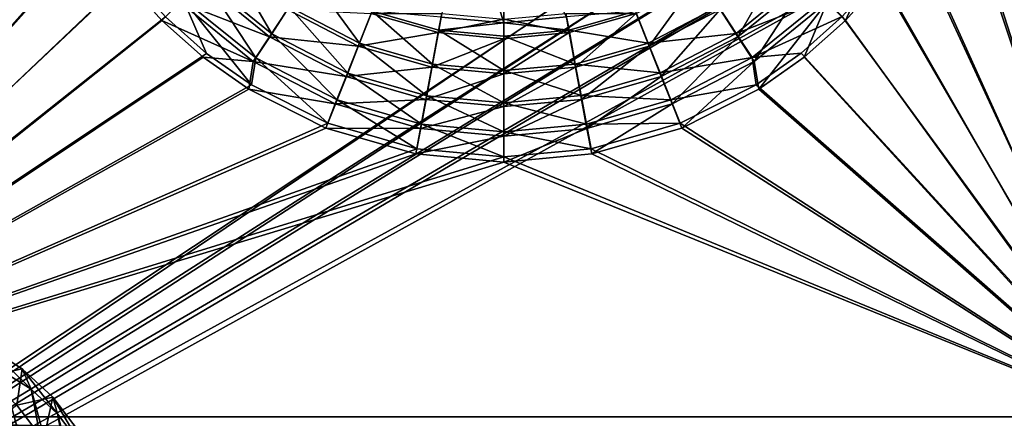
# Model space of a CAD drawing. Header units: metres. Extents: x 0 to 808, y -804 to 0.
# Tile 79 of 126: x 301 to 592, y -621 to -503. Entities that reach past the tile are written whole.
import ezdxf

# ---------------------------------------------------------------- set-up
doc = ezdxf.new("R2010")
doc.units = ezdxf.units.M

msp = doc.modelspace()

# ---------------------------------------------------------------- linework, layer by layer
at = {"layer": 'top0123416'}
for points in [[(301.356567, -606.517273, 2052.382568), (291.412537, -600.30835, 2045.45105), (290.584534, -608.87439, 2064.907471)], [(301.356567, -606.517273, 2052.382568), (303.964081, -612.577881, 2041.498291), (291.412537, -600.30835, 2045.45105)], [(303.964081, -612.577881, 2041.498291), (295.299225, -607.167053, 2035.458374), (291.412537, -600.30835, 2045.45105)], [(286.180389, -603.872559, 2028.615234), (308.025879, -718.084351, 2023.435425), (276.952728, -602.819153, 2021.227539)], [(308.025879, -718.084351, 2023.435425), (299.712891, -721.812866, 2015.830933), (276.952728, -602.819153, 2021.227539)], [(295.299225, -607.167053, 2035.458374), (315.403229, -712.274048, 2030.691528), (286.180389, -603.872559, 2028.615234)], [(315.403229, -712.274048, 2030.691528), (308.025879, -718.084351, 2023.435425), (286.180389, -603.872559, 2028.615234)], [(299.729187, -617.28595, 2070.733887), (301.356567, -606.517273, 2052.382568), (290.584534, -608.87439, 2064.907471)], [(310.403259, -614.920105, 2058.129883), (301.356567, -606.517273, 2052.382568), (299.729187, -617.28595, 2070.733887)], [(310.403259, -614.920105, 2058.129883), (311.846985, -619.900269, 2046.506104), (301.356567, -606.517273, 2052.382568)], [(311.846985, -619.900269, 2046.506104), (303.964081, -612.577881, 2041.498291), (301.356567, -606.517273, 2052.382568)], [(303.964081, -612.577881, 2041.498291), (321.565674, -704.601929, 2037.324707), (295.299225, -607.167053, 2035.458374)], [(321.565674, -704.601929, 2037.324707), (315.403229, -712.274048, 2030.691528), (295.299225, -607.167053, 2035.458374)], [(311.846985, -619.900269, 2046.506104), (326.279999, -695.358337, 2043.083862), (303.964081, -612.577881, 2041.498291)], [(326.279999, -695.358337, 2043.083862), (321.565674, -704.601929, 2037.324707), (303.964081, -612.577881, 2041.498291)], [(307.622589, -627.610352, 2075.141113), (310.403259, -614.920105, 2058.129883), (299.729187, -617.28595, 2070.733887)], [(318.210205, -625.198792, 2062.475342), (310.403259, -614.920105, 2058.129883), (307.622589, -627.610352, 2075.141113)], [(318.210205, -625.198792, 2062.475342), (318.649628, -628.857117, 2050.292236), (310.403259, -614.920105, 2058.129883)], [(318.649628, -628.857117, 2050.292236), (311.846985, -619.900269, 2046.506104), (310.403259, -614.920105, 2058.129883)], [(307.622589, -627.610352, 2075.141113), (299.729187, -617.28595, 2070.733887), (290.984222, -624.213013, 2072.615479)], [(318.649628, -628.857117, 2050.292236), (329.367737, -684.893127, 2047.750977), (311.846985, -619.900269, 2046.506104)], [(329.367737, -684.893127, 2047.750977), (326.279999, -695.358337, 2043.083862), (311.846985, -619.900269, 2046.506104)]]:
    msp.add_3dface(points, dxfattribs=at)
at = {"layer": 'top0123458'}
for points in [[(118.575203, -725.486145, 117.953323), (605.043579, -402.016144, 109.461983), (118.575211, -78.546761, 117.953323)], [(120.582596, -727.197693, 114.917824), (120.582596, -76.835205, 114.917824), (602.851624, -402.016144, 106.499786)], [(606.131226, -413.87265, 109.443001), (605.043579, -402.016144, 109.461983), (118.575203, -725.486145, 117.953323)], [(602.851624, -402.016144, 106.499786), (603.975037, -414.262024, 106.480179), (120.582596, -727.197693, 114.917824)], [(609.617432, -425.999451, 109.382149), (606.131226, -413.87265, 109.443001), (118.575203, -725.486145, 117.953323)], [(603.975037, -414.262024, 106.480179), (607.575745, -426.787109, 106.417328), (120.582596, -727.197693, 114.917824)], [(118.575203, -725.486145, 117.953323), (614.846802, -436.389954, 109.290871), (609.617432, -425.999451, 109.382149)], [(607.575745, -426.787109, 106.417328), (612.976318, -437.518005, 106.323059), (120.582596, -727.197693, 114.917824)], [(624.124634, -448.088928, 109.128922), (614.846802, -436.389954, 109.290871), (118.575203, -725.486145, 117.953323)], [(612.976318, -437.518005, 106.323059), (622.559387, -449.602051, 106.155792), (120.582596, -727.197693, 114.917824)], [(682.522278, -719.802856, 108.109589), (624.124634, -448.088928, 109.128922), (118.575203, -725.486145, 117.953323)], [(120.582596, -727.197693, 114.917824), (622.559387, -449.602051, 106.155792), (680.857727, -721.551392, 105.138191)]]:
    msp.add_3dface(points, dxfattribs=at)
at = {"layer": 'top0123459'}
for points in [[(631.100647, -183.24324, 2170), (585.732666, -402.016327, 2170), (631.100647, -620.789429, 2170)], [(630.385498, -620.789429, 2167.144043), (587.267883, -402.016327, 2167.144043), (630.385498, -183.24324, 2167.144043)], [(194.333847, -620.789429, 2170), (312.256042, -454.197479, 2170), (194.333847, -402.016327, 2170)], [(195.279739, -402.016327, 2167.144043), (310.821747, -454.745392, 2167.144043), (195.279739, -620.789429, 2167.144043)], [(585.732666, -402.016327, 2170), (583.39563, -427.646759, 2170), (631.100647, -620.789429, 2170)], [(584.876221, -428.08371, 2167.144043), (587.267883, -402.016327, 2167.144043), (630.385498, -620.789429, 2167.144043)], [(631.100647, -620.789429, 2170), (583.39563, -427.646759, 2170), (575.838135, -454.040588, 2170)], [(577.210388, -454.745392, 2167.144043), (584.876221, -428.08371, 2167.144043), (630.385498, -620.789429, 2167.144043)], [(323.616211, -476.765564, 2170), (312.256042, -454.197479, 2170), (194.333847, -620.789429, 2170)], [(310.821747, -454.745392, 2167.144043), (322.301056, -477.557953, 2167.144043), (195.279739, -620.789429, 2167.144043)], [(575.838135, -454.040588, 2170), (564.474976, -476.670471, 2170), (631.100647, -620.789429, 2170)], [(630.385498, -620.789429, 2167.144043), (565.731079, -477.557953, 2167.144043), (577.210388, -454.745392, 2167.144043)], [(425.524811, -502.32547, 2140.483643), (444.056702, -504.015594, 2140.483643), (432.223419, -465.987762, 2170)], [(444.056702, -504.015594, 2140.483643), (444.042145, -467.065643, 2170), (432.223419, -465.987762, 2170)], [(444.056702, -504.015594, 2140.483643), (462.661499, -502.296936, 2140.483643), (444.042145, -467.065643, 2170)], [(332.992767, -490.092468, 2170), (323.616211, -476.765564, 2170), (194.333847, -620.789429, 2170)], [(195.279739, -620.789429, 2167.144043), (322.301056, -477.557953, 2167.144043), (331.770386, -491.021881, 2167.144043)], [(539.885864, -497.886108, 2158.309082), (557.496216, -476.207214, 2158.309082), (545.310425, -503.310669, 2167.144043)], [(557.496216, -476.207214, 2158.309082), (556.26178, -491.021881, 2167.144043), (545.310425, -503.310669, 2167.144043)], [(564.474976, -476.670471, 2170), (555.126587, -489.982483, 2170), (631.100647, -620.789429, 2170)], [(556.26178, -491.021881, 2167.144043), (565.731079, -477.557953, 2167.144043), (630.385498, -620.789429, 2167.144043)], [(361.878784, -484.202545, 2146.241455), (355.14975, -490.935547, 2153.199219), (375.264893, -507.264252, 2153.199219)], [(380.470764, -499.29483, 2146.241455), (361.878784, -484.202545, 2146.241455), (375.264893, -507.264252, 2153.199219)], [(508.108276, -500.049805, 2143.397461), (526.836304, -484.836517, 2143.397461), (513.410278, -508.159607, 2150.335449)], [(526.836304, -484.836517, 2143.397461), (533.687561, -491.687805, 2150.335449), (513.410278, -508.159607, 2150.335449)], [(343.837189, -502.254913, 2170), (332.992767, -490.092468, 2170), (194.333847, -620.789429, 2170)], [(631.100647, -620.789429, 2170), (555.126587, -489.982483, 2170), (544.31427, -502.135498, 2170)], [(331.770386, -491.021881, 2167.144043), (342.721741, -503.310669, 2167.144043), (195.279739, -620.789429, 2167.144043)], [(342.721741, -503.310669, 2167.144043), (331.770386, -491.021881, 2167.144043), (348.146301, -497.886108, 2158.309082)], [(354.344604, -491.687805, 2150.335449), (374.621887, -508.159607, 2150.335449), (348.146301, -497.886108, 2158.309082)], [(355.14975, -490.935547, 2153.199219), (349.086884, -497.002045, 2161.19458), (370.574341, -514.444763, 2161.19458)], [(379.923889, -500.049805, 2143.397461), (374.621887, -508.159607, 2150.335449), (354.344604, -491.687805, 2150.335449)], [(375.264893, -507.264252, 2153.199219), (355.14975, -490.935547, 2153.199219), (370.574341, -514.444763, 2161.19458)], [(388.135132, -492.089447, 2140.483643), (380.470764, -499.29483, 2146.241455), (401.295807, -510.072266, 2146.241455)], [(405.044983, -500.591675, 2140.483643), (388.135132, -492.089447, 2140.483643), (401.295807, -510.072266, 2146.241455)], [(483.298889, -501.245178, 2137.627441), (500.300812, -492.688965, 2137.627441), (487.129333, -510.918213, 2143.397461)], [(500.300812, -492.688965, 2137.627441), (508.108276, -500.049805, 2143.397461), (487.129333, -510.918213, 2143.397461)], [(507.677124, -499.219116, 2146.241455), (512.892517, -507.182343, 2153.199219), (532.988159, -490.829712, 2153.199219)], [(532.988159, -490.829712, 2153.199219), (512.892517, -507.182343, 2153.199219), (539.058289, -496.889008, 2161.19458)], [(513.410278, -508.159607, 2150.335449), (533.687561, -491.687805, 2150.335449), (518.20697, -515.49646, 2158.309082)], [(533.687561, -491.687805, 2150.335449), (539.885864, -497.886108, 2158.309082), (518.20697, -515.49646, 2158.309082)], [(545.310425, -503.310669, 2167.144043), (556.26178, -491.021881, 2167.144043), (630.385498, -620.789429, 2167.144043)], [(348.146301, -497.886108, 2158.309082), (369.825195, -515.49646, 2158.309082), (342.721741, -503.310669, 2167.144043)], [(343.837189, -502.254913, 2170), (355.994965, -513.083252, 2170), (349.086884, -497.002045, 2161.19458)], [(374.621887, -508.159607, 2150.335449), (369.825195, -515.49646, 2158.309082), (348.146301, -497.886108, 2158.309082)], [(349.086884, -497.002045, 2161.19458), (355.994965, -513.083252, 2170), (369.314484, -522.445801, 2170)], [(349.086884, -497.002045, 2161.19458), (369.314484, -522.445801, 2170), (370.574341, -514.444763, 2161.19458)], [(512.892517, -507.182343, 2153.199219), (517.591553, -514.3573, 2161.19458), (539.058289, -496.889008, 2161.19458)], [(517.591553, -514.3573, 2161.19458), (544.31427, -502.135498, 2170), (539.058289, -496.889008, 2161.19458)], [(518.20697, -515.49646, 2158.309082), (539.885864, -497.886108, 2158.309082), (519.557678, -523.731323, 2167.144043)], [(539.885864, -497.886108, 2158.309082), (533.021667, -514.262024, 2167.144043), (519.557678, -523.731323, 2167.144043)], [(545.310425, -503.310669, 2167.144043), (533.021667, -514.262024, 2167.144043), (539.885864, -497.886108, 2158.309082)], [(379.923889, -500.049805, 2143.397461), (400.902832, -510.918213, 2143.397461), (374.621887, -508.159607, 2150.335449)], [(380.470764, -499.29483, 2146.241455), (375.264893, -507.264252, 2153.199219), (397.79599, -518.924622, 2153.199219)], [(404.733307, -501.245178, 2137.627441), (400.902832, -510.918213, 2143.397461), (379.923889, -500.049805, 2143.397461)], [(401.295807, -510.072266, 2146.241455), (380.470764, -499.29483, 2146.241455), (397.79599, -518.924622, 2153.199219)], [(404.733307, -501.245178, 2137.627441), (424.596069, -506.956146, 2137.627441), (400.902832, -510.918213, 2143.397461)], [(405.044983, -500.591675, 2140.483643), (401.295807, -510.072266, 2146.241455), (422.934265, -516.282104, 2146.241455)], [(424.596069, -506.956146, 2137.627441), (404.733307, -501.245178, 2137.627441), (425.654083, -501.238983, 2137.627441)], [(424.783356, -506.256195, 2140.483643), (405.044983, -500.591675, 2140.483643), (422.934265, -516.282104, 2146.241455)], [(424.783356, -506.256195, 2140.483643), (425.524811, -502.32547, 2140.483643), (405.044983, -500.591675, 2140.483643)], [(444.016083, -502.923706, 2137.627441), (424.596069, -506.956146, 2137.627441), (425.654083, -501.238983, 2137.627441)], [(462.378082, -501.238983, 2137.627441), (463.436096, -506.956146, 2137.627441), (444.016083, -502.923706, 2137.627441)], [(483.298889, -501.245178, 2137.627441), (463.436096, -506.956146, 2137.627441), (462.378082, -501.238983, 2137.627441)], [(463.372803, -506.233246, 2140.483643), (483.104523, -500.545227, 2140.483643), (462.661499, -502.296936, 2140.483643)], [(483.104523, -500.545227, 2140.483643), (463.372803, -506.233246, 2140.483643), (486.86496, -510.021362, 2146.241455)], [(463.436096, -506.956146, 2137.627441), (483.298889, -501.245178, 2137.627441), (465.328583, -517.186401, 2143.397461)], [(483.298889, -501.245178, 2137.627441), (487.129333, -510.918213, 2143.397461), (465.328583, -517.186401, 2143.397461)], [(483.104523, -500.545227, 2140.483643), (486.86496, -510.021362, 2146.241455), (507.677124, -499.219116, 2146.241455)], [(507.677124, -499.219116, 2146.241455), (486.86496, -510.021362, 2146.241455), (512.892517, -507.182343, 2153.199219)], [(487.129333, -510.918213, 2143.397461), (508.108276, -500.049805, 2143.397461), (490.695892, -519.927063, 2150.335449)], [(508.108276, -500.049805, 2143.397461), (513.410278, -508.159607, 2150.335449), (490.695892, -519.927063, 2150.335449)], [(194.333847, -620.789429, 2170), (355.994965, -513.083252, 2170), (343.837189, -502.254913, 2170)], [(342.721741, -503.310669, 2167.144043), (355.010529, -514.262024, 2167.144043), (195.279739, -620.789429, 2167.144043)], [(369.825195, -515.49646, 2158.309082), (355.010529, -514.262024, 2167.144043), (342.721741, -503.310669, 2167.144043)], [(444.016083, -502.923706, 2137.627441), (444.016083, -508.737915, 2137.627441), (424.596069, -506.956146, 2137.627441)], [(444.056702, -504.015594, 2140.483643), (425.524811, -502.32547, 2140.483643), (424.783356, -506.256195, 2140.483643)], [(444.048767, -508.015594, 2140.483643), (444.056702, -504.015594, 2140.483643), (424.783356, -506.256195, 2140.483643)], [(463.436096, -506.956146, 2137.627441), (444.016083, -508.737915, 2137.627441), (444.016083, -502.923706, 2137.627441)], [(444.048767, -508.015594, 2140.483643), (463.372803, -506.233246, 2140.483643), (444.056702, -504.015594, 2140.483643)], [(463.372803, -506.233246, 2140.483643), (462.661499, -502.296936, 2140.483643), (444.056702, -504.015594, 2140.483643)], [(517.591553, -514.3573, 2161.19458), (532.147339, -512.995911, 2170), (544.31427, -502.135498, 2170)], [(544.31427, -502.135498, 2170), (532.147339, -512.995911, 2170), (631.100647, -620.789429, 2170)], [(630.385498, -620.789429, 2167.144043), (533.021667, -514.262024, 2167.144043), (545.310425, -503.310669, 2167.144043)], [(375.264893, -507.264252, 2153.199219), (370.574341, -514.444763, 2161.19458), (394.642609, -526.900696, 2161.19458)], [(397.79599, -518.924622, 2153.199219), (375.264893, -507.264252, 2153.199219), (394.642609, -526.900696, 2161.19458)], [(424.596069, -506.956146, 2137.627441), (422.703583, -517.186401, 2143.397461), (400.902832, -510.918213, 2143.397461)], [(424.596069, -506.956146, 2137.627441), (444.016083, -508.737915, 2137.627441), (422.703583, -517.186401, 2143.397461)], [(424.783356, -506.256195, 2140.483643), (422.934265, -516.282104, 2146.241455), (444.085236, -518.210571, 2146.241455)], [(444.048767, -508.015594, 2140.483643), (424.783356, -506.256195, 2140.483643), (444.085236, -518.210571, 2146.241455)], [(444.016083, -508.737915, 2137.627441), (463.436096, -506.956146, 2137.627441), (444.016083, -519.141785, 2143.397461)], [(463.436096, -506.956146, 2137.627441), (465.328583, -517.186401, 2143.397461), (444.016083, -519.141785, 2143.397461)], [(463.372803, -506.233246, 2140.483643), (444.048767, -508.015594, 2140.483643), (465.233887, -516.256958, 2146.241455)], [(463.372803, -506.233246, 2140.483643), (465.233887, -516.256958, 2146.241455), (486.86496, -510.021362, 2146.241455)], [(486.86496, -510.021362, 2146.241455), (490.375305, -518.869568, 2153.199219), (512.892517, -507.182343, 2153.199219)], [(512.892517, -507.182343, 2153.199219), (490.375305, -518.869568, 2153.199219), (517.591553, -514.3573, 2161.19458)], [(374.621887, -508.159607, 2150.335449), (397.336304, -519.927063, 2150.335449), (369.825195, -515.49646, 2158.309082)], [(400.902832, -510.918213, 2143.397461), (397.336304, -519.927063, 2150.335449), (374.621887, -508.159607, 2150.335449)], [(401.295807, -510.072266, 2146.241455), (397.79599, -518.924622, 2153.199219), (421.207153, -525.643188, 2153.199219)], [(422.934265, -516.282104, 2146.241455), (401.295807, -510.072266, 2146.241455), (421.207153, -525.643188, 2153.199219)], [(444.016083, -508.737915, 2137.627441), (444.016083, -519.141785, 2143.397461), (422.703583, -517.186401, 2143.397461)], [(444.048767, -508.015594, 2140.483643), (444.085236, -518.210571, 2146.241455), (465.233887, -516.256958, 2146.241455)], [(486.86496, -510.021362, 2146.241455), (465.233887, -516.256958, 2146.241455), (490.375305, -518.869568, 2153.199219)], [(490.695892, -519.927063, 2150.335449), (513.410278, -508.159607, 2150.335449), (493.922485, -528.077332, 2158.309082)], [(513.410278, -508.159607, 2150.335449), (518.20697, -515.49646, 2158.309082), (493.922485, -528.077332, 2158.309082)], [(369.314484, -522.445801, 2170), (355.994965, -513.083252, 2170), (194.333847, -620.789429, 2170)], [(400.902832, -510.918213, 2143.397461), (422.703583, -517.186401, 2143.397461), (397.336304, -519.927063, 2150.335449)], [(465.328583, -517.186401, 2143.397461), (487.129333, -510.918213, 2143.397461), (467.091675, -526.713867, 2150.335449)], [(487.129333, -510.918213, 2143.397461), (490.695892, -519.927063, 2150.335449), (467.091675, -526.713867, 2150.335449)], [(518.813171, -522.386536, 2170), (532.147339, -512.995911, 2170), (517.591553, -514.3573, 2161.19458)], [(532.147339, -512.995911, 2170), (518.813171, -522.386536, 2170), (631.100647, -620.789429, 2170)], [(195.279739, -620.789429, 2167.144043), (355.010529, -514.262024, 2167.144043), (368.474457, -523.731323, 2167.144043)], [(368.474457, -523.731323, 2167.144043), (355.010529, -514.262024, 2167.144043), (369.825195, -515.49646, 2158.309082)], [(369.825195, -515.49646, 2158.309082), (394.10968, -528.077332, 2158.309082), (368.474457, -523.731323, 2167.144043)], [(369.314484, -522.445801, 2170), (391.913391, -533.807434, 2170), (370.574341, -514.444763, 2161.19458)], [(397.336304, -519.927063, 2150.335449), (394.10968, -528.077332, 2158.309082), (369.825195, -515.49646, 2158.309082)], [(370.574341, -514.444763, 2161.19458), (391.913391, -533.807434, 2170), (394.642609, -526.900696, 2161.19458)], [(422.934265, -516.282104, 2146.241455), (421.207153, -525.643188, 2153.199219), (444.090912, -527.729675, 2153.199219)], [(444.085236, -518.210571, 2146.241455), (422.934265, -516.282104, 2146.241455), (444.090912, -527.729675, 2153.199219)], [(465.233887, -516.256958, 2146.241455), (444.085236, -518.210571, 2146.241455), (466.972137, -525.615967, 2153.199219)], [(465.233887, -516.256958, 2146.241455), (466.972137, -525.615967, 2153.199219), (490.375305, -518.869568, 2153.199219)], [(490.375305, -518.869568, 2153.199219), (493.538147, -526.841858, 2161.19458), (517.591553, -514.3573, 2161.19458)], [(493.538147, -526.841858, 2161.19458), (518.813171, -522.386536, 2170), (517.591553, -514.3573, 2161.19458)], [(493.922485, -528.077332, 2158.309082), (518.20697, -515.49646, 2158.309082), (496.745148, -535.210632, 2167.144043)], [(518.20697, -515.49646, 2158.309082), (519.557678, -523.731323, 2167.144043), (496.745148, -535.210632, 2167.144043)], [(519.557678, -523.731323, 2167.144043), (533.021667, -514.262024, 2167.144043), (630.385498, -620.789429, 2167.144043)], [(397.79599, -518.924622, 2153.199219), (394.642609, -526.900696, 2161.19458), (419.651031, -534.077637, 2161.19458)], [(422.703583, -517.186401, 2143.397461), (420.940521, -526.713867, 2150.335449), (397.336304, -519.927063, 2150.335449)], [(421.207153, -525.643188, 2153.199219), (397.79599, -518.924622, 2153.199219), (419.651031, -534.077637, 2161.19458)], [(422.703583, -517.186401, 2143.397461), (444.016083, -519.141785, 2143.397461), (420.940521, -526.713867, 2150.335449)], [(444.016083, -519.141785, 2143.397461), (444.016083, -528.830994, 2150.335449), (420.940521, -526.713867, 2150.335449)], [(444.016083, -519.141785, 2143.397461), (465.328583, -517.186401, 2143.397461), (444.016083, -528.830994, 2150.335449)], [(465.328583, -517.186401, 2143.397461), (467.091675, -526.713867, 2150.335449), (444.016083, -528.830994, 2150.335449)], [(444.085236, -518.210571, 2146.241455), (444.090912, -527.729675, 2153.199219), (466.972137, -525.615967, 2153.199219)], [(490.375305, -518.869568, 2153.199219), (466.972137, -525.615967, 2153.199219), (493.538147, -526.841858, 2161.19458)], [(397.336304, -519.927063, 2150.335449), (420.940521, -526.713867, 2150.335449), (394.10968, -528.077332, 2158.309082)], [(467.091675, -526.713867, 2150.335449), (490.695892, -519.927063, 2150.335449), (468.686707, -535.333252, 2158.309082)], [(490.695892, -519.927063, 2150.335449), (493.922485, -528.077332, 2158.309082), (468.686707, -535.333252, 2158.309082)], [(391.913391, -533.807434, 2170), (369.314484, -522.445801, 2170), (194.333847, -620.789429, 2170)], [(368.474457, -523.731323, 2167.144043), (391.287018, -535.210632, 2167.144043), (195.279739, -620.789429, 2167.144043)], [(394.10968, -528.077332, 2158.309082), (391.287018, -535.210632, 2167.144043), (368.474457, -523.731323, 2167.144043)], [(496.275665, -533.7453, 2170), (518.813171, -522.386536, 2170), (493.538147, -526.841858, 2161.19458)], [(631.100647, -620.789429, 2170), (518.813171, -522.386536, 2170), (496.275665, -533.7453, 2170)], [(496.745148, -535.210632, 2167.144043), (519.557678, -523.731323, 2167.144043), (630.385498, -620.789429, 2167.144043)], [(391.913391, -533.807434, 2170), (418.302765, -541.380615, 2170), (394.642609, -526.900696, 2161.19458)], [(420.940521, -526.713867, 2150.335449), (419.345459, -535.333252, 2158.309082), (394.10968, -528.077332, 2158.309082)], [(394.642609, -526.900696, 2161.19458), (418.302765, -541.380615, 2170), (419.651031, -534.077637, 2161.19458)], [(420.940521, -526.713867, 2150.335449), (444.016083, -528.830994, 2150.335449), (419.345459, -535.333252, 2158.309082)], [(421.207153, -525.643188, 2153.199219), (419.651031, -534.077637, 2161.19458), (444.096008, -536.306458, 2161.19458)], [(444.090912, -527.729675, 2153.199219), (421.207153, -525.643188, 2153.199219), (444.096008, -536.306458, 2161.19458)], [(444.016083, -528.830994, 2150.335449), (467.091675, -526.713867, 2150.335449), (444.016083, -537.59668, 2158.309082)], [(467.091675, -526.713867, 2150.335449), (468.686707, -535.333252, 2158.309082), (444.016083, -537.59668, 2158.309082)], [(466.972137, -525.615967, 2153.199219), (444.090912, -527.729675, 2153.199219), (468.5383, -534.048523, 2161.19458)], [(444.090912, -527.729675, 2153.199219), (444.096008, -536.306458, 2161.19458), (468.5383, -534.048523, 2161.19458)], [(466.972137, -525.615967, 2153.199219), (468.5383, -534.048523, 2161.19458), (493.538147, -526.841858, 2161.19458)], [(468.5383, -534.048523, 2161.19458), (496.275665, -533.7453, 2170), (493.538147, -526.841858, 2161.19458)], [(394.10968, -528.077332, 2158.309082), (419.345459, -535.333252, 2158.309082), (391.287018, -535.210632, 2167.144043)], [(444.016083, -528.830994, 2150.335449), (444.016083, -537.59668, 2158.309082), (419.345459, -535.333252, 2158.309082)], [(468.686707, -535.333252, 2158.309082), (493.922485, -528.077332, 2158.309082), (470.083466, -542.876465, 2167.144043)], [(493.922485, -528.077332, 2158.309082), (496.745148, -535.210632, 2167.144043), (470.083466, -542.876465, 2167.144043)], [(194.333847, -620.789429, 2170), (418.302765, -541.380615, 2170), (391.913391, -533.807434, 2170)], [(469.895203, -541.349915, 2170), (496.275665, -533.7453, 2170), (468.5383, -534.048523, 2161.19458)], [(496.275665, -533.7453, 2170), (469.895203, -541.349915, 2170), (631.100647, -620.789429, 2170)], [(391.287018, -535.210632, 2167.144043), (417.94873, -542.876465, 2167.144043), (195.279739, -620.789429, 2167.144043)], [(419.345459, -535.333252, 2158.309082), (417.94873, -542.876465, 2167.144043), (391.287018, -535.210632, 2167.144043)], [(419.345459, -535.333252, 2158.309082), (444.016083, -537.59668, 2158.309082), (417.94873, -542.876465, 2167.144043)], [(418.302765, -541.380615, 2170), (444.059662, -543.732849, 2170), (419.651031, -534.077637, 2161.19458)], [(419.651031, -534.077637, 2161.19458), (444.059662, -543.732849, 2170), (444.096008, -536.306458, 2161.19458)], [(444.016083, -537.59668, 2158.309082), (468.686707, -535.333252, 2158.309082), (444.016083, -545.268127, 2167.144043)], [(468.686707, -535.333252, 2158.309082), (470.083466, -542.876465, 2167.144043), (444.016083, -545.268127, 2167.144043)], [(444.059662, -543.732849, 2170), (469.895203, -541.349915, 2170), (444.096008, -536.306458, 2161.19458)], [(444.096008, -536.306458, 2161.19458), (469.895203, -541.349915, 2170), (468.5383, -534.048523, 2161.19458)], [(630.385498, -620.789429, 2167.144043), (470.083466, -542.876465, 2167.144043), (496.745148, -535.210632, 2167.144043)], [(444.016083, -537.59668, 2158.309082), (444.016083, -545.268127, 2167.144043), (417.94873, -542.876465, 2167.144043)], [(444.059662, -543.732849, 2170), (418.302765, -541.380615, 2170), (194.333847, -620.789429, 2170)], [(469.895203, -541.349915, 2170), (444.059662, -543.732849, 2170), (631.100647, -620.789429, 2170)], [(631.100647, -620.789429, 2170), (444.059662, -543.732849, 2170), (194.333847, -620.789429, 2170)], [(417.94873, -542.876465, 2167.144043), (444.016083, -545.268127, 2167.144043), (195.279739, -620.789429, 2167.144043)], [(195.279739, -620.789429, 2167.144043), (444.016083, -545.268127, 2167.144043), (630.385498, -620.789429, 2167.144043)], [(444.016083, -545.268127, 2167.144043), (470.083466, -542.876465, 2167.144043), (630.385498, -620.789429, 2167.144043)], [(194.333847, -620.789429, 2170), (192.03038, -641.439575, 2168.4646), (634.318787, -641.649231, 2168.433105)], [(195.279739, -620.789429, 2167.144043), (633.469421, -641.032715, 2165.634277), (193.028717, -640.971619, 2165.643555)], [(631.100647, -620.789429, 2170), (194.333847, -620.789429, 2170), (631.933899, -631.369446, 2169.598633)], [(194.333847, -620.789429, 2170), (634.318787, -641.649231, 2168.433105), (631.933899, -631.369446, 2169.598633)], [(630.385498, -620.789429, 2167.144043), (631.183472, -631.054443, 2166.757568), (195.279739, -620.789429, 2167.144043)], [(631.183472, -631.054443, 2166.757568), (633.469421, -641.032715, 2165.634277), (195.279739, -620.789429, 2167.144043)]]:
    msp.add_3dface(points, dxfattribs=at)

doc.saveas('drawing.dxf')
